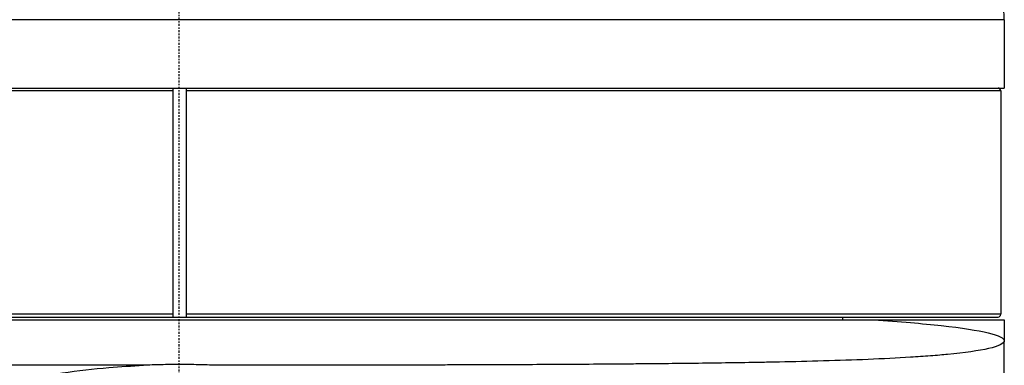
# Model space of a CAD drawing. Header units: millimetres. Extents: x 0 to 4378, y 0 to 2376.
# Tile 93 of 256: x 820 to 890, y 1297 to 1322. Entities that reach past the tile are written whole.
import ezdxf

# ---------------------------------------------------------------- set-up
doc = ezdxf.new("R2010")
doc.units = ezdxf.units.MM
doc.header["$LTSCALE"] = 0.2
doc.linetypes.add('CENTER2', pattern=[1.125, 0.75, -0.125, 0.125, -0.125])
doc.layers.add('02_Center Line', color=1, linetype='CENTER2')

# ---------------------------------------------------------------- blocks, each defined once
blk = doc.blocks.new('A$C994008f5')
for p, q in [((59.03, 686.7), (-58.97, 686.7)), ((59.03, 686.7), (59.03, 681.8)), ((-58.97, 681.8), (59.03, 681.8)), ((-0.47, 681.6), (-58.72, 681.6)), ((-0.47, 681.8), (-0.47, 665.4)), ((0.53, 665.4), (0.53, 681.8)), ((58.78, 681.6), (0.53, 681.6)), ((58.78, 681.6), (58.78, 665.6)), ((-58.97, 665.2), (49.67, 665.2)), ((-0.47, 665.6), (-58.72, 665.6)), ((-58.52, 665.4), (58.58, 665.4)), ((58.78, 665.6), (0.53, 665.6)), ((47.48, 665.2), (47.48, 665.4)), ((49.67, 665.2), (59.03, 665.2)), ((59.03, 665.2), (59.03, 663.7)), ((53.471, 664.901), (53.471, 664.901)), ((59.03, 608.075), (59.03, 663.7)), ((49.48, 662.372), (49.48, 662.374)), ((53.471, 662.596), (53.471, 662.596))]:
    blk.add_line(p, q)
for centre, radius, start, end in [((53.03, 686.7), 6, 360, 47), ((58.58, 681.6), 0.2, 360, 90), ((58.58, 665.6), 0.2, 270, 360)]:
    blk.add_arc(centre, radius, start, end)
for points in [[(-0.47, 665.4), (-0.3, 665.4), (-0.133, 665.4), (0.03, 665.4)], [(0.03, 665.4), (0.193, 665.4), (0.36, 665.4), (0.53, 665.4)]]:
    blk.add_open_spline(points, degree=3)
for points, knots in [([(49.67, 665.2), (51.564, 665.076), (53.191, 664.939), (54.522, 664.793), (55.994, 664.631), (57.121, 664.452), (57.882, 664.265), (58.642, 664.079), (59.03, 663.886), (59.03, 663.7)], [0.8184332, 0.8184332, 0.8184332, 0.8184332, 0.8749688, 0.8749688, 0.8749688, 0.9375, 0.9375, 0.9375, 1, 1, 1, 1]), ([(-2.56, 661.944), (-3.513, 661.944), (-4.497, 661.944), (-5.512, 661.945), (-6.019, 661.945), (-6.321, 661.945), (-6.71, 661.946), (-7.1, 661.947), (-7.523, 661.947), (-7.978, 661.948), (-8.887, 661.949), (-9.927, 661.949), (-11.09, 661.951), (-11.329, 661.951), (-11.587, 661.951), (-11.851, 661.952), (-12.229, 661.952), (-12.619, 661.953), (-12.981, 661.953), (-14.831, 661.957), (-16.188, 661.96), (-17.075, 661.962), (-17.185, 661.962), (-17.283, 661.963), (-17.371, 661.963), (-17.462, 661.963), (-17.679, 661.964), (-17.857, 661.964), (-18.431, 661.966), (-18.997, 661.967), (-19.555, 661.969), (-20.457, 661.972), (-21.339, 661.975), (-22.201, 661.978), (-22.533, 661.98), (-22.855, 661.981), (-23.172, 661.982), (-23.674, 661.984), (-24.164, 661.986), (-24.664, 661.989), (-25.912, 661.994), (-27.185, 662.001), (-28.473, 662.009), (-29.589, 662.016), (-30.719, 662.024), (-31.854, 662.033), (-32.275, 662.036), (-32.725, 662.04), (-33.12, 662.044), (-33.263, 662.045), (-33.391, 662.046), (-33.514, 662.047), (-35.9, 662.069), (-38.443, 662.099), (-41.005, 662.144), (-41.374, 662.15), (-41.744, 662.157), (-42.114, 662.164), (-42.247, 662.167), (-42.331, 662.168), (-42.415, 662.17), (-42.449, 662.171), (-42.482, 662.171), (-42.519, 662.172), (-42.647, 662.175), (-42.776, 662.177), (-42.905, 662.18), (-45.093, 662.226), (-47.407, 662.288), (-49.611, 662.383), (-51.049, 662.445), (-52.441, 662.521), (-53.698, 662.618), (-54.093, 662.648), (-54.501, 662.684), (-54.798, 662.712), (-54.842, 662.716), (-54.883, 662.72), (-54.923, 662.724), (-55.547, 662.784), (-56.127, 662.851), (-56.633, 662.925), (-57.141, 662.999), (-57.578, 663.08), (-57.932, 663.166), (-58.592, 663.327), (-58.97, 663.501), (-58.97, 663.7)], [0, 0, 0, 0, 0.03125, 0.03125, 0.03125, 0.046875, 0.046875, 0.046875, 0.0625, 0.0625, 0.0625, 0.09375, 0.09375, 0.09375, 0.100168, 0.100168, 0.100168, 0.109375, 0.109375, 0.109375, 0.156312, 0.156312, 0.156312, 0.162128, 0.162128, 0.162128, 0.168151, 0.168151, 0.168151, 0.1875, 0.1875, 0.1875, 0.21875, 0.21875, 0.21875, 0.230819, 0.230819, 0.230819, 0.25, 0.25, 0.25, 0.297928, 0.297928, 0.297928, 0.339501, 0.339501, 0.339501, 0.354921, 0.354921, 0.354921, 0.360483, 0.360483, 0.360483, 0.46875, 0.46875, 0.46875, 0.484375, 0.484375, 0.484375, 0.489969, 0.489969, 0.489969, 0.492187, 0.492187, 0.492187, 0.5, 0.5, 0.5, 0.632393, 0.632393, 0.632393, 0.71875, 0.71875, 0.71875, 0.745954, 0.745954, 0.745954, 0.75, 0.75, 0.75, 0.814605, 0.814605, 0.814605, 0.879355, 0.879355, 0.879355, 1, 1, 1, 1]), ([(59.03, 663.7), (59.03, 663.287), (57.392, 662.957), (54.664, 662.693), (54.195, 662.651), (53.284, 662.581), (52.811, 662.548), (51.352, 662.458), (50.327, 662.407), (47.185, 662.278), (45.007, 662.222), (42.812, 662.177), (42.683, 662.174), (42.427, 662.169), (42.335, 662.167), (41.777, 662.156), (41.404, 662.15), (40.287, 662.13), (39.544, 662.118), (37.33, 662.086), (35.875, 662.07), (34.115, 662.052), (33.766, 662.049), (33.075, 662.043), (32.61, 662.039), (31.334, 662.028), (30.486, 662.021), (27.958, 662.004), (26.296, 661.995), (23.862, 661.985), (23.078, 661.981), (21.339, 661.975), (20.448, 661.971), (19.081, 661.967), (18.62, 661.966), (17.921, 661.964), (17.687, 661.963), (17.334, 661.962), (17.317, 661.962), (17.187, 661.962), (17.118, 661.962), (16.473, 661.96), (15.683, 661.957), (14.164, 661.954), (13.602, 661.954), (12.365, 661.952), (11.668, 661.951), (9.944, 661.949), (8.916, 661.949), (7.564, 661.947), (7.145, 661.946), (6.37, 661.945), (6.068, 661.945), (4.551, 661.944), (3.57, 661.944), (2.62, 661.944)], [0, 0, 0, 0, 0.25, 0.25, 0.28125, 0.28125, 0.3125, 0.3125, 0.375, 0.375, 0.5, 0.5, 0.507812, 0.507812, 0.515625, 0.515625, 0.53125, 0.53125, 0.5625, 0.5625, 0.625, 0.625, 0.640625, 0.640625, 0.65625, 0.65625, 0.6875, 0.6875, 0.75, 0.75, 0.78125, 0.78125, 0.8125, 0.8125, 0.828125, 0.828125, 0.835938, 0.835938, 0.839844, 0.839844, 0.84375, 0.84375, 0.875, 0.875, 0.890625, 0.890625, 0.90625, 0.90625, 0.9375, 0.9375, 0.953125, 0.953125, 0.96875, 0.96875, 1, 1, 1, 1]), ([(-58.098, 613.104), (-57.425, 616.978), (-56.364, 620.784), (-52.119, 631.656), (-47.919, 638.234), (-38.897, 647.655), (-34.708, 650.987), (-26.579, 655.82), (-22.828, 657.549), (-16.537, 659.682), (-14.107, 660.337), (-9.46, 661.275), (-7.25, 661.591), (-4.208, 661.853), (-3.385, 661.907), (-2.56, 661.944)], [1.017584, 1.017584, 1.017584, 1.017584, 2.201082, 2.201082, 4.51622, 4.51622, 6.11511, 6.11511, 7.349952, 7.349952, 8.100805, 8.100805, 8.767055, 8.767055, 9.013803, 9.013803, 9.013803, 9.013803]), ([(2.62, 661.944), (2.523, 661.948), (2.427, 661.952), (1.903, 661.972), (1.477, 661.984), (0.849, 661.995), (0.649, 661.998), (0.309, 662), (0.169, 662.001), (-0.109, 662.001), (-0.249, 662), (-0.588, 661.998), (-0.788, 661.995), (-1.415, 661.984), (-1.84, 661.972), (-2.364, 661.952), (-2.462, 661.948), (-2.56, 661.944)], [-0.5185094, -0.5185094, -0.5185094, -0.5185094, -0.4894497, -0.4894497, -0.361263, -0.361263, -0.3010992, -0.3010992, -0.2592861, -0.2592861, -0.2174924, -0.2174924, -0.157413, -0.157413, -0.0294874, -0.0294874, -0.0000525, -0.0000525, -0.0000525, -0.0000525])]:
    blk.add_open_spline(points, degree=3, knots=knots)
at = {"layer": '02_Center Line'}
blk.add_line((0, 0), (0, 1154.518), dxfattribs=at)

msp = doc.modelspace()

# ---------------------------------------------------------------- block references
msp.add_blockref('A$C994008f5', (831.381, 635.188))

doc.saveas('drawing.dxf')
